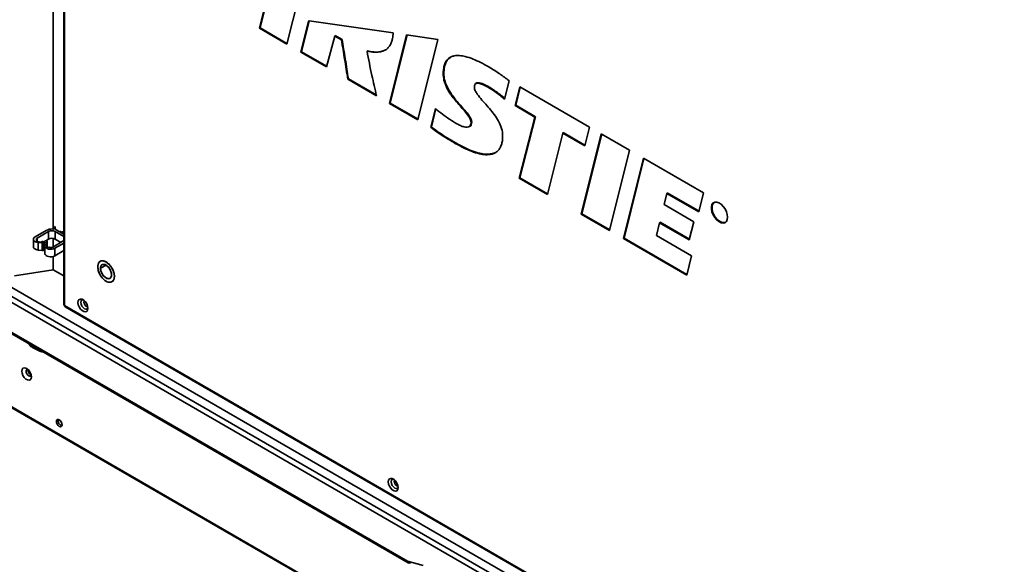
# Model space of a CAD drawing. Header units: millimetres. Extents: x 1 to 1119, y -1 to 863.
# Tile 136 of 211: x 828 to 970, y 564 to 643. Entities that reach past the tile are written whole.
import ezdxf

# ---------------------------------------------------------------- set-up
doc = ezdxf.new("R2010")
doc.units = ezdxf.units.MM

msp = doc.modelspace()

# ---------------------------------------------------------------- linework, layer by layer
at = {"color": 7, "linetype": 'Continuous', "lineweight": 35}
for p, q in [((834.0157, 727.6185), (834.0157, 601.6698)), ((834.1133, 727.4824), (834.1133, 601.5337)), ((832.4843, 612.5715), (832.4843, 665.7776)), ((869.0892, 650.8135), (866.1949, 639.2555)), ((862.2664, 641.5234), (863.3609, 646.0524)), ((863.408, 646.0796), (862.3136, 641.5506)), ((862.3672, 641.5741), (863.4616, 646.1031)), ((868.2136, 638.0838), (869.3219, 642.5518)), ((869.4159, 642.5848), (869.3219, 642.5518)), ((869.4159, 642.5848), (881.5493, 640.878)), ((862.2664, 641.5234), (862.3136, 641.5506)), ((866.1949, 639.2555), (862.2664, 641.5234)), ((862.3136, 641.5506), (862.3672, 641.5741)), ((873.1303, 640.4044), (871.9181, 635.9452)), ((873.1774, 640.4316), (873.1303, 640.4044)), ((874.089, 639.8509), (873.1303, 640.4044)), ((873.1829, 640.4828), (873.1774, 640.4316)), ((873.1774, 640.4316), (874.1362, 639.8781)), ((874.1793, 639.9076), (873.1829, 640.4828)), ((874.089, 639.8509), (874.1362, 639.8781)), ((881.0294, 630.6853), (883.4825, 640.5757)), ((883.4825, 640.5757), (887.9852, 639.9036)), ((887.9852, 639.8987), (885.1119, 628.3286)), ((887.9852, 639.9036), (887.9852, 639.8987)), ((868.2136, 638.0838), (868.2607, 638.111)), ((871.9181, 635.9452), (868.2136, 638.0838)), ((868.3145, 638.1344), (868.2607, 638.111)), ((877.7748, 638.2175), (877.822, 638.2447)), ((877.8927, 638.2775), (877.8178, 638.2928)), ((877.8178, 638.2928), (877.8273, 638.2382)), ((880.9839, 638.9287), (881.1033, 639.0938)), ((874.9814, 634.1768), (875.0286, 634.204)), ((879.1319, 631.7808), (874.9814, 634.1768)), ((888.8124, 634.9911), (888.7653, 634.9639)), ((898.2738, 633.9681), (897.6113, 631.2982)), ((893.5052, 633.5784), (893.4581, 633.5512)), ((893.5112, 633.5658), (893.5665, 633.5818)), ((895.322, 632.9754), (895.3692, 633.0027)), ((899.1261, 630.3687), (899.8003, 633.0869)), ((899.8003, 633.0869), (909.867, 627.2756)), ((881.0294, 630.6853), (881.0766, 630.7126)), ((885.1119, 628.3286), (881.0294, 630.6853)), ((881.0766, 630.7126), (881.1303, 630.7359)), ((886.9634, 627.2597), (887.6289, 629.943)), ((887.676, 629.9702), (887.0105, 627.2869)), ((887.0628, 627.3043), (887.7166, 629.9402)), ((899.1732, 630.3959), (899.1261, 630.3687)), ((901.9883, 628.7163), (899.1261, 630.3687)), ((899.227, 630.4193), (899.1732, 630.3959)), ((899.1732, 630.3959), (902.0355, 628.7435)), ((902.0895, 628.7668), (899.227, 630.4193)), ((899.7281, 619.8957), (901.9883, 628.7163)), ((902.0355, 628.7435), (899.7752, 619.923)), ((899.8292, 619.9462), (902.0895, 628.7668)), ((901.9883, 628.7163), (902.0355, 628.7435)), ((902.0895, 628.7668), (902.0355, 628.7435)), ((886.9634, 627.2597), (887.0105, 627.2869)), ((892.4923, 627.3434), (892.5395, 627.3706)), ((892.8281, 627.9915), (892.781, 627.9643)), ((909.867, 627.2756), (909.1927, 624.5573)), ((906.0072, 626.3963), (903.8107, 617.5389)), ((906.0544, 626.4235), (906.0072, 626.3963)), ((909.1927, 624.5573), (906.0072, 626.3963)), ((906.0544, 626.4235), (906.0595, 626.4749)), ((908.6916, 614.7212), (911.5636, 626.299)), ((911.5636, 626.299), (915.6483, 623.941)), ((762.0778, 624.0009), (1012.4707, 479.4521)), ((890.5593, 624.956), (890.5122, 624.9288)), ((915.6483, 623.9359), (912.7755, 612.3636)), ((915.6483, 623.941), (915.6483, 623.9359)), ((914.7722, 611.21), (917.6447, 622.7885)), ((917.6447, 622.7885), (926.3277, 617.7758)), ((795.179, 622.2228), (978.7676, 516.2394)), ((899.7281, 619.8957), (899.7752, 619.923)), ((903.8107, 617.5389), (899.7281, 619.8957)), ((899.8292, 619.9462), (899.7752, 619.923)), ((921.0539, 617.7221), (920.6514, 616.0919)), ((921.1011, 617.7494), (921.0539, 617.7221)), ((925.6555, 615.0657), (921.0539, 617.7221)), ((921.1011, 617.7494), (921.1062, 617.8008)), ((926.3277, 617.7758), (925.6555, 615.0657)), ((793.9647, 616.2453), (883.724, 564.4284)), ((920.6514, 616.0919), (924.9216, 613.6268)), ((908.6916, 614.7212), (908.7388, 614.7484)), ((912.7755, 612.3636), (908.6916, 614.7212)), ((908.7926, 614.7718), (908.7388, 614.7484)), ((832.5122, 612.9967), (832.5122, 612.5799)), ((832.5524, 612.9378), (832.5524, 612.6262)), ((832.7524, 612.9275), (832.7558, 612.9291)), ((832.7524, 612.9275), (832.7524, 612.5899)), ((834.0157, 611.8479), (832.9275, 612.4761)), ((920, 613.4864), (919.5288, 611.623)), ((920.0472, 613.5136), (920, 613.4864)), ((924.2747, 611.0186), (920, 613.4864)), ((920.0524, 613.565), (920.0472, 613.5136)), ((924.9216, 613.6268), (924.2747, 611.0186)), ((829.6152, 611.1042), (829.6152, 610.0155)), ((829.8593, 611.4444), (831.4856, 612.3832)), ((831.7921, 612.2064), (830.1657, 611.2675)), ((831.7921, 611.1176), (831.3926, 610.887)), ((831.7921, 612.2064), (831.7921, 611.1176)), ((832.4843, 610.0207), (832.4843, 611.2196)), ((834.0157, 611.4942), (832.782, 612.2064)), ((832.782, 611.1176), (832.782, 612.2064)), ((833.5832, 610.6551), (832.782, 611.1176)), ((833.5775, 612.271), (833.4302, 612.1859)), ((833.5072, 612.1415), (833.608, 612.1483)), ((833.9016, 612.1859), (833.6659, 612.0499)), ((833.6963, 612.0674), (833.6963, 612.1424)), ((834.0157, 611.9797), (833.9016, 611.9138)), ((914.7722, 611.21), (914.8193, 611.2372)), ((923.9156, 605.9315), (914.7722, 611.21)), ((914.8731, 611.2606), (914.8193, 611.2372)), ((919.5288, 611.623), (924.6011, 608.6948)), ((830.1137, 610.9517), (830.1326, 610.9626)), ((830.1326, 610.9626), (830.1326, 610.8063)), ((830.1891, 610.7906), (830.7643, 610.7032)), ((830.8926, 610.5739), (830.3118, 610.6297)), ((830.3118, 610.6297), (830.3118, 609.5409)), ((830.8926, 610.5739), (830.8926, 609.4852)), ((831.2355, 610.7963), (831.1016, 610.719)), ((831.1187, 609.5861), (831.1187, 610.6748)), ((831.2324, 610.7762), (831.2324, 609.6875)), ((831.2367, 609.6639), (831.2324, 609.6875)), ((831.2897, 610.1151), (831.2367, 610.7526)), ((831.2367, 609.6639), (831.2367, 610.7526)), ((831.2897, 609.0263), (831.2367, 609.6639)), ((831.2897, 610.1151), (831.2897, 609.0263)), ((831.4443, 610.664), (831.5744, 610.002)), ((831.6226, 609.9446), (831.6226, 610.7762)), ((831.8768, 609.9557), (831.8579, 609.9448)), ((832.4049, 609.9748), (834.0157, 610.9047)), ((834.0157, 610.551), (832.7113, 609.798)), ((832.7113, 609.798), (832.7113, 608.7092)), ((830.8926, 609.4852), (830.3118, 609.5409)), ((832.4843, 606.7163), (832.4843, 608.6162)), ((834.0157, 609.4622), (832.7113, 608.7092)), ((924.6011, 608.6948), (923.9156, 605.9315)), ((840.1003, 607.3779), (839.2988, 606.9152)), ((832.4843, 606.7163), (826.8746, 605.8486)), ((834.0157, 605.8323), (832.4843, 606.7163)), ((841.3022, 605.7587), (841.4437, 605.8403)), ((834.1133, 601.5337), (1004.2833, 503.2967)), ((834.1824, 601.3811), (1004.269, 503.1922)), ((829.4759, 595.4812), (830.5355, 594.9652)), ((830.5163, 595.0112), (829.5439, 595.4847)), ((830.8149, 594.9215), (830.5163, 595.0112)), ((830.7914, 594.89), (831.0071, 594.8612)), ((828.8761, 592.0453), (829.0509, 591.9443)), ((829.0646, 591.9174), (828.8835, 592.0219)), ((885.8624, 564.0749), (883.6139, 564.6743)), ((883.9877, 564.4535), (884.1324, 564.5361))]:
    msp.add_line(p, q, dxfattribs=at)
at = {"color": 8, "linetype": 'Continuous', "lineweight": 35}
for p, q in [((869.3662, 642.5673), (868.2607, 638.111)), ((868.3145, 638.1344), (869.4184, 642.5844)), ((862.3136, 641.5506), (866.2068, 639.3031)), ((866.2187, 639.3506), (862.3672, 641.5741)), ((873.1829, 640.4828), (873.1674, 640.4258)), ((883.5214, 640.5699), (881.0766, 630.7126)), ((881.1303, 630.7359), (883.5677, 640.563)), ((868.2607, 638.111), (871.9309, 635.9922)), ((871.9437, 636.0393), (868.3145, 638.1344)), ((875.0286, 634.204), (879.1181, 631.8432)), ((879.1043, 631.9056), (875.0721, 634.2333)), ((899.8357, 633.0665), (899.1732, 630.3959)), ((899.227, 630.4193), (899.8776, 633.0423)), ((881.0766, 630.7126), (885.1237, 628.3762)), ((885.1356, 628.4238), (881.1303, 630.7359)), ((906.0595, 626.4749), (906.0455, 626.4184)), ((906.0544, 626.4235), (909.2045, 624.6049)), ((909.2163, 624.6525), (906.0595, 626.4749)), ((911.5989, 626.2786), (908.7388, 614.7484)), ((908.7926, 614.7718), (911.6409, 626.2544)), ((1012.4713, 479.5645), (762.1491, 624.0724)), ((917.68, 622.7681), (914.8193, 611.2372)), ((914.8731, 611.2606), (917.722, 622.7438)), ((794.2748, 621.4583), (977.6558, 515.5947)), ((793.987, 620.7562), (977.3326, 514.913)), ((899.7752, 619.923), (903.8225, 617.5865)), ((903.8343, 617.6341), (899.8292, 619.9462)), ((921.1062, 617.8008), (921.0923, 617.7443)), ((921.1011, 617.7494), (925.6673, 615.1133)), ((925.6791, 615.1609), (921.1062, 617.8008)), ((883.6139, 564.6743), (793.9656, 616.4272)), ((908.7388, 614.7484), (912.7873, 612.4112)), ((912.7991, 612.4589), (908.7926, 614.7718)), ((920.0524, 613.565), (920.0381, 613.5083)), ((920.0472, 613.5136), (924.2865, 611.0663)), ((924.2983, 611.1139), (920.0524, 613.565)), ((830.1657, 610.7953), (830.1657, 611.2675)), ((833.608, 612.0833), (833.608, 612.1483)), ((914.8193, 611.2372), (923.9274, 605.9791)), ((923.9393, 606.0268), (914.8731, 611.2606)), ((830.1137, 610.8156), (830.1137, 610.9517)), ((830.929, 594.9063), (830.8149, 594.9215))]:
    msp.add_line(p, q, dxfattribs=at)
at = {"color": 7, "linetype": 'Continuous', "lineweight": 35, "flags": 128}
for points in [[(929.8084, 614.2728), (929.7647, 613.9307), (929.6368, 613.6645), (929.4342, 613.4939), (929.1719, 613.4315), (928.8694, 613.482), (928.5491, 613.6416), (928.2347, 613.8985), (927.9497, 614.2336), (927.715, 614.6221), (927.5482, 615.0352), (927.4616, 615.4422), (927.4616, 615.8129), (927.5482, 616.1199), (927.715, 616.3404), (927.9497, 616.458), (928.2347, 616.464), (928.5491, 616.358), (928.8694, 616.1478), (929.1719, 615.849), (929.4342, 615.4838), (929.6368, 615.0792), (929.7647, 614.6653), (929.8084, 614.2728)], [(927.8199, 616.4103), (927.7622, 616.3676), (927.5954, 616.1472), (927.5087, 615.8402), (927.5087, 615.4694), (927.5954, 615.0624), (927.7622, 614.6494), (927.9968, 614.2608), (928.2819, 613.9257), (928.5962, 613.6688), (928.9165, 613.5092), (929.219, 613.4587), (929.4813, 613.5211), (929.4863, 613.5236)], [(929.6607, 613.6982), (929.4888, 613.5639), (929.2318, 613.5028), (928.9353, 613.5522), (928.6214, 613.7087), (928.3133, 613.9604), (928.034, 614.2888), (927.804, 614.6696), (927.6406, 615.0744), (927.5557, 615.4733), (927.5557, 615.8366), (927.6406, 616.1374), (927.804, 616.3535), (928.034, 616.4687), (928.0582, 616.474)], [(832.3817, 612.5854), (832.4052, 612.5753), (832.4329, 612.5696), (832.4622, 612.5687), (832.4906, 612.5728), (832.5158, 612.5816), (832.5355, 612.5941), (832.5481, 612.6094), (832.5524, 612.6262)], [(832.5463, 613.0517), (832.5275, 613.0348), (832.5125, 613.0014), (832.5212, 612.9673), (832.5524, 612.9378)], [(830.3118, 610.6297), (830.0945, 610.6687), (829.9037, 610.7402), (829.7534, 610.8389), (829.655, 610.9573), (829.6158, 611.0867), (829.6386, 611.2174), (829.7219, 611.3397), (829.8593, 611.4444)], [(830.1657, 611.2675), (830.1195, 611.2355), (830.084, 611.1992), (830.0603, 611.1598), (830.0493, 611.1187), (830.0513, 611.077), (830.0663, 611.0363), (830.0936, 610.9977), (830.1326, 610.9626)], [(834.0157, 612.125), (834.0099, 612.1284), (833.9503, 612.1578)], [(830.3118, 609.5409), (830.0945, 609.58), (829.9037, 609.6515), (829.7534, 609.7502), (829.655, 609.8686), (829.6158, 609.998), (829.6152, 610.0155)], [(830.1137, 610.9517), (830.0872, 610.9317), (830.0705, 610.9085), (830.0649, 610.8835), (830.0706, 610.8586), (830.0874, 610.8353), (830.1141, 610.8154), (830.1488, 610.8002), (830.1891, 610.7906)], [(830.8926, 610.5739), (830.969, 610.5721), (831.0398, 610.5886), (831.0924, 610.6206), (831.1174, 610.6623), (831.1103, 610.7063), (831.0723, 610.7445), (831.0103, 610.7703), (830.9354, 610.779), (830.8609, 610.769), (830.8003, 610.7422), (830.7643, 610.7032)], [(831.2367, 610.7526), (831.2359, 610.7977), (831.2659, 610.8394), (831.3218, 610.8709), (831.3946, 610.8872), (831.4726, 610.8858), (831.5435, 610.8668), (831.5957, 610.8332), (831.621, 610.7906), (831.6152, 610.7456), (831.5794, 610.7055), (831.5192, 610.6768), (831.4443, 610.664)], [(832.7113, 609.798), (832.5193, 609.7152), (832.2944, 609.6675), (832.0553, 609.6586), (831.8217, 609.6894), (831.6129, 609.7573), (831.4462, 609.8566), (831.3354, 609.9793), (831.2897, 610.1151)], [(831.5744, 610.002), (831.5861, 609.976), (831.6098, 609.9528), (831.6437, 609.9343), (831.6851, 609.922), (831.7307, 609.9168), (831.7772, 609.919), (831.8207, 609.9286), (831.8579, 609.9448)], [(831.1187, 609.5861), (831.1174, 609.5736), (831.0924, 609.5319), (831.0398, 609.4999), (830.969, 609.4833), (830.8926, 609.4852)], [(832.7113, 608.7092), (832.5193, 608.6265), (832.2944, 608.5787), (832.0553, 608.5699), (831.8217, 608.6007), (831.6129, 608.6686), (831.4462, 608.7679), (831.3354, 608.8906), (831.2897, 609.0263)], [(841.3022, 605.7587), (841.2535, 606.1778), (841.1114, 606.6193), (840.8874, 607.0472), (840.5995, 607.427), (840.2712, 607.7278), (839.9291, 607.9254), (839.6008, 608.0036), (839.313, 607.9561), (839.0889, 607.7869), (838.9468, 607.5095), (838.8981, 607.1465)], [(838.8981, 607.1465), (838.9468, 606.7274), (839.0889, 606.2859), (839.313, 605.858), (839.6008, 605.4782), (839.9291, 605.1774), (840.2712, 604.9799), (840.5995, 604.9016), (840.8874, 604.9491), (841.1114, 605.1183), (841.2535, 605.3957), (841.3022, 605.7587)], [(839.2988, 606.9152), (839.3471, 607.2038), (839.4863, 607.4018), (839.6995, 607.4853), (839.961, 607.4443), (840.2393, 607.2836), (840.5008, 607.0227), (840.7141, 606.693), (840.8532, 606.3344), (840.9015, 605.99)], [(840.9015, 605.99), (840.8532, 605.7014), (840.7141, 605.5034), (840.5008, 605.4199), (840.2393, 605.4609), (839.961, 605.6216), (839.6995, 605.8825), (839.4863, 606.2122), (839.3471, 606.5708), (839.2988, 606.9152)], [(837.4791, 601.1421), (837.4358, 600.8832), (837.311, 600.7056), (837.1197, 600.6307), (836.8851, 600.6675), (836.6354, 600.8116), (836.4008, 601.0457), (836.2096, 601.3414), (836.0847, 601.6631), (836.0414, 601.9721), (836.0847, 602.231), (836.2096, 602.4086), (836.4008, 602.4835), (836.6354, 602.4467), (836.8851, 602.3026), (837.1197, 602.0685), (837.311, 601.7728), (837.4358, 601.451), (837.4791, 601.1421)], [(836.7669, 602.3834), (836.6178, 602.3481), (836.5019, 602.2147), (836.4612, 602.0019), (836.5019, 601.7421), (836.6178, 601.4748), (836.7913, 601.2408), (836.996, 601.0757), (837.2006, 601.0045), (837.3741, 601.0382), (837.4791, 601.1496)], [(829.3403, 591.2717), (829.2984, 591.5705), (829.1777, 591.8817), (828.9927, 592.1678), (828.7658, 592.3941), (828.5243, 592.5336), (828.2974, 592.5692), (828.1124, 592.4967), (827.9916, 592.3249), (827.9497, 592.0745), (827.9916, 591.7757), (828.1124, 591.4645), (828.2974, 591.1785), (828.5243, 590.9521), (828.7658, 590.8127), (828.9927, 590.7771), (829.1777, 590.8495), (829.2984, 591.0213), (829.3403, 591.2717)], [(833.7715, 584.3588), (833.7402, 584.5592), (833.6507, 584.7653), (833.5169, 584.9458), (833.3591, 585.0732), (833.2012, 585.1281), (833.0674, 585.1021), (832.978, 584.9991), (832.9466, 584.835), (832.978, 584.6346), (833.0674, 584.4284), (833.2012, 584.2479), (833.3591, 584.1206), (833.5169, 584.0657), (833.6507, 584.0917), (833.7402, 584.1946), (833.7715, 584.3588)], [(882.2626, 575.2892), (882.2192, 575.0303), (882.0944, 574.8527), (881.9031, 574.7777), (881.6685, 574.8146), (881.4188, 574.9587), (881.1842, 575.1927), (880.993, 575.4885), (880.8681, 575.8102), (880.8248, 576.1192), (880.8681, 576.3781), (880.993, 576.5557), (881.1842, 576.6306), (881.4188, 576.5938), (881.6685, 576.4496), (881.9031, 576.2156), (882.0944, 575.9199), (882.2192, 575.5981), (882.2626, 575.2892)], [(881.5503, 576.5305), (881.4013, 576.4952), (881.2854, 576.3618), (881.2446, 576.1489), (881.2854, 575.8891), (881.4013, 575.6219), (881.5748, 575.3879), (881.7794, 575.2227), (881.984, 575.1516), (882.1575, 575.1853), (882.2625, 575.2967)]]:
    msp.add_lwpolyline(points, dxfattribs=at)
at = {"color": 8, "linetype": 'Continuous', "lineweight": 35, "flags": 128}
for points in [[(837.4551, 601.3689), (837.4512, 601.3692), (837.3024, 601.421)], [(829.2058, 591.3634), (829.1003, 591.3492), (828.9514, 591.4009), (828.8026, 591.521), (828.6764, 591.6912), (828.5921, 591.8856), (828.5625, 592.0745), (828.5921, 592.2293), (828.6764, 592.3263), (828.6772, 592.3267)], [(882.2385, 575.5159), (882.2346, 575.5163), (882.0858, 575.568)]]:
    msp.add_lwpolyline(points, dxfattribs=at)
at = {"color": 7, "linetype": 'Continuous', "lineweight": 35}
for centre, radius, start, end in [((888.836, 634.9456), 0.0512, 62.606883, 117.393733), ((895.3416, 633.0458), 0.0512, 302.602329, 357.397055), ((892.8517, 627.946), 0.0512, 62.606195, 117.394421), ((890.5318, 624.9992), 0.0512, 302.601385, 357.397999), ((832.2842, 610.9304), 1.6578, 86.628427, 118.793904), ((832.8678, 612.6176), 0.1187, 193.51474, 268.353198), ((832.8256, 612.2933), 0.2093, 60.87632, 79.33997), ((832.287, 611.2511), 1.0759, 62.609577, 117.39054), ((832.287, 610.1624), 1.0759, 62.609577, 117.39054), ((833.6168, 612.2325), 0.0846, 264.011626, 339.95263), ((833.829, 611.9578), 0.2275, 75.148328, 125.706452), ((832.1204, 610.5299), 0.6237, 247.010822, 297.138298), ((834.1832, 601.6869), 0.1684, 185.844055, 245.476572), ((834.2719, 601.5135), 0.1599, 172.746917, 235.940648), ((829.71, 592.288), 0.8683, 186.788486, 233.391489), ((833.9473, 584.9365), 0.7614, 165.50535, 254.489424), ((883.8427, 564.6349), 0.2322, 170.218955, 308.633328)]:
    msp.add_arc(centre, radius, start, end, dxfattribs=at)
at = {"color": 8, "linetype": 'Continuous', "lineweight": 35}
for centre, radius, start, end in [((837.6325, 602.0557), 0.7155, 164.000768, 242.520453), ((882.4161, 576.2029), 0.7156, 164.00607, 242.515227)]:
    msp.add_arc(centre, radius, start, end, dxfattribs=at)
at = {"color": 7, "linetype": 'Continuous', "lineweight": 35}
for points, knots in [([(881.5493, 640.878), (881.5385, 640.736), (881.517, 640.452), (881.4439, 640.0063), (881.361, 639.7221), (881.3138, 639.5602)], [0, 0, 0, 0, 0.30095384, 0.60202051, 1, 1, 1, 1]), ([(874.9814, 634.1768), (874.9143, 634.657), (874.7799, 635.6174), (874.463, 637.5156), (874.2373, 638.9252), (874.089, 639.8509)], [0, 0, 0, 0, 0.25555907, 0.51109161, 1, 1, 1, 1]), ([(874.1793, 639.9076), (874.1792, 639.9075), (874.1772, 639.9059), (874.1719, 639.9018), (874.1624, 639.8949), (874.1522, 639.888), (874.1433, 639.8823), (874.1386, 639.8795), (874.1362, 639.8781)], [0, 0, 0, 0, 0.01117493, 0.22228112, 0.48500594, 0.69000952, 0.84470959, 1, 1, 1, 1]), ([(874.1362, 639.8781), (874.2045, 639.4371), (874.3476, 638.5131), (874.5862, 637.0992), (874.8265, 635.6447), (874.9612, 634.6842), (875.0286, 634.204)], [0, 0, 0, 0, 0.23334079, 0.48891263, 0.74448911, 1, 1, 1, 1]), ([(875.0721, 634.2333), (875.0058, 634.7056), (874.8719, 635.6584), (874.6329, 637.1049), (874.3929, 638.527), (874.2487, 639.4588), (874.1793, 639.9076)], [0, 0, 0, 0, 0.25127672, 0.50692399, 0.7624721, 1, 1, 1, 1]), ([(881.3138, 639.5602), (881.2441, 639.383), (881.1023, 639.0226), (880.7652, 638.627), (880.3545, 638.3385), (879.7453, 638.1077), (878.888, 638.0232), (878.1496, 638.1521), (877.7748, 638.2175)], [0, 0, 0, 0, 0.12579613, 0.25571503, 0.38137739, 0.50968664, 0.75110123, 1, 1, 1, 1]), ([(877.7748, 638.2175), (877.8816, 637.6385), (878.095, 636.4807), (878.5671, 634.3295), (878.9143, 632.7627), (879.1319, 631.7808)], [0, 0, 0, 0, 0.27187588, 0.54369676, 1, 1, 1, 1]), ([(877.822, 638.2447), (877.8239, 638.2462), (877.8278, 638.2492), (877.8308, 638.257), (877.8308, 638.2678), (877.8264, 638.2804), (877.821, 638.2889), (877.818, 638.2927), (877.8178, 638.2928)], [0, 0, 0, 0, 0.14694023, 0.29324047, 0.49392723, 0.76231155, 0.98920826, 1, 1, 1, 1]), ([(877.822, 638.2447), (877.822, 638.2447), (877.892, 638.2302), (878.2992, 638.1442), (879.023, 638.0663), (879.8128, 638.1323), (880.2261, 638.3125), (880.3738, 638.3768)], [0, 0, 0, 0, 0.000004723, 0.075310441, 0.437572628, 0.798988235, 1, 1, 1, 1]), ([(888.7653, 634.9639), (888.773, 635.1955), (888.7883, 635.6586), (888.9241, 636.2767), (889.1638, 636.7974), (889.4951, 637.1829), (889.8952, 637.4298), (890.4206, 637.5933), (891.1064, 637.6178), (892.0241, 637.4576), (893.0623, 637.1134), (894.2046, 636.5961), (894.9703, 636.1673), (895.3531, 635.953)], [0, 0, 0, 0, 0.06990077, 0.13971016, 0.21018762, 0.28064857, 0.34344672, 0.40630458, 0.50679941, 0.60753179, 0.73804869, 0.86907851, 1, 1, 1, 1]), ([(889.912, 637.4154), (889.794, 637.3504), (889.5309, 637.2054), (889.2124, 636.8269), (889.0425, 636.4621), (888.9512, 636.1688), (888.8474, 635.7723), (888.8278, 635.3349), (888.8124, 634.9911)], [0, 0, 0, 0, 0.16726948, 0.37276402, 0.58588118, 0.60687775, 0.69091181, 1, 1, 1, 1]), ([(888.8596, 634.9911), (888.8673, 635.2212), (888.8826, 635.681), (889.0165, 636.2965), (889.2575, 636.8089), (889.5282, 637.1499), (889.7401, 637.271), (889.8067, 637.3091)], [0, 0, 0, 0, 0.22334153, 0.44639016, 0.67158622, 0.89672883, 1, 1, 1, 1]), ([(895.3531, 635.953), (895.6155, 635.7947), (896.1403, 635.4781), (896.8888, 634.9634), (897.5992, 634.455), (898.049, 634.1304), (898.2738, 633.9681)], [0, 0, 0, 0, 0.26834227, 0.53659159, 0.76828446, 1, 1, 1, 1]), ([(875.0721, 634.2333), (875.072, 634.2332), (875.07, 634.2315), (875.0645, 634.2275), (875.0548, 634.2207), (875.0445, 634.2138), (875.0356, 634.2082), (875.0309, 634.2054), (875.0286, 634.204)], [0, 0, 0, 0, 0.01108726, 0.22549364, 0.48950949, 0.69364802, 0.84653764, 1, 1, 1, 1]), ([(892.781, 627.9643), (892.7746, 628.0407), (892.7618, 628.1932), (892.6378, 628.512), (892.3311, 629.01), (891.8226, 629.6327), (891.1772, 630.3413), (890.5301, 631.0882), (889.9749, 631.7994), (889.5394, 632.4615), (889.1543, 633.1715), (888.8254, 634.0521), (888.7852, 634.6623), (888.7653, 634.9639)], [0, 0, 0, 0, 0.03107265, 0.06203275, 0.11987539, 0.23437152, 0.34951958, 0.47138445, 0.59298499, 0.67123527, 0.74933106, 0.87611923, 1, 1, 1, 1]), ([(888.8124, 634.9911), (888.8124, 634.9911), (888.8124, 634.7065), (888.8806, 634.0818), (889.1933, 633.2148), (889.5765, 632.506), (890.0065, 631.8482), (890.5561, 631.141), (891.2029, 630.3923), (891.8552, 629.6772), (892.3732, 629.0448), (892.6845, 628.5402), (892.809, 628.2203), (892.8217, 628.0677), (892.8281, 627.9915)], [0, 0, 0, 0, 0.00000236, 0.12226968, 0.24892095, 0.32641475, 0.40405962, 0.52464316, 0.6454899, 0.76293093, 0.87970212, 0.93792835, 0.96901968, 1, 1, 1, 1]), ([(892.8752, 627.9915), (892.8686, 628.0709), (892.8554, 628.2295), (892.7275, 628.5589), (892.4125, 629.0703), (891.8912, 629.7069), (891.2381, 630.423), (890.5918, 631.171), (890.0446, 631.8751), (889.6165, 632.5295), (889.2382, 633.2309), (888.9176, 634.0971), (888.8787, 634.6965), (888.8596, 634.9911)], [0, 0, 0, 0, 0.0323051, 0.0644982, 0.12386451, 0.24102946, 0.35886413, 0.47935112, 0.59957488, 0.67664659, 0.75356726, 0.87891431, 1, 1, 1, 1]), ([(895.322, 632.9754), (895.1231, 633.0872), (894.7257, 633.3105), (894.1574, 633.5476), (893.7131, 633.6393), (893.4306, 633.5602), (893.2939, 633.394), (893.2585, 633.2082), (893.2569, 633.1022), (893.2566, 633.0818)], [0, 0, 0, 0, 0.23758854, 0.47454469, 0.68488585, 0.78658437, 0.8892392, 0.97869662, 1, 1, 1, 1]), ([(893.2566, 633.0818), (893.2639, 632.9923), (893.2786, 632.8134), (893.422, 632.4442), (893.7742, 631.8739), (894.3563, 631.1665), (895.0825, 630.3706), (895.796, 629.5351), (896.4694, 628.6275), (897.0322, 627.6146), (897.3117, 626.6895), (897.3336, 626.185), (897.3416, 626.003)], [0, 0, 0, 0, 0.03602855, 0.07194997, 0.13720028, 0.26630451, 0.39615046, 0.52797085, 0.65928856, 0.79145264, 0.92479728, 1, 1, 1, 1]), ([(895.3928, 633.0435), (895.1181, 633.1953), (894.7042, 633.4242), (894.1623, 633.6287), (893.7701, 633.7175), (893.5687, 633.6343), (893.4731, 633.5949)], [0, 0, 0, 0, 0.40539617, 0.6110461, 0.8154879, 1, 1, 1, 1]), ([(893.6497, 633.6058), (893.6854, 633.6185), (893.8264, 633.6687), (894.1463, 633.5779), (894.4963, 633.4528), (894.908, 633.2602), (895.1809, 633.1078), (895.3692, 633.0027)], [0, 0, 0, 0, 0.07698418, 0.30430906, 0.53956407, 0.68247157, 1, 1, 1, 1]), ([(897.6113, 631.2982), (897.3824, 631.4909), (896.9248, 631.8763), (896.1604, 632.4489), (895.6239, 632.7858), (895.322, 632.9754)], [0, 0, 0, 0, 0.30432235, 0.60853108, 1, 1, 1, 1]), ([(895.3692, 633.0027), (895.3692, 633.0026), (895.6038, 632.8672), (896.0731, 632.5636), (896.7714, 632.0555), (897.2996, 631.636), (897.5929, 631.3822), (897.6584, 631.3254)], [0, 0, 0, 0, 0.00000607, 0.30411296, 0.60828552, 0.91241231, 1, 1, 1, 1]), ([(897.6649, 631.3821), (897.6068, 631.4322), (897.3204, 631.6795), (896.7987, 632.0927), (896.0987, 632.6076), (895.6281, 632.8981), (895.3928, 633.0435)], [0, 0, 0, 0, 0.078189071, 0.385375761, 0.692567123, 1, 1, 1, 1]), ([(887.6289, 629.943), (887.9699, 629.6604), (888.6507, 629.0961), (889.6939, 628.3862), (890.3901, 627.9639), (890.7389, 627.7522)], [0, 0, 0, 0, 0.33362267, 0.66609673, 1, 1, 1, 1]), ([(890.5122, 624.9288), (890.1336, 625.1515), (889.3519, 625.6111), (888.1635, 626.3476), (887.3642, 626.9551), (886.9634, 627.2597)], [0, 0, 0, 0, 0.31897988, 0.65854465, 1, 1, 1, 1]), ([(887.0105, 627.2869), (887.0128, 627.2882), (887.0174, 627.2906), (887.0269, 627.2946), (887.0389, 627.2989), (887.0516, 627.3024), (887.0594, 627.3038), (887.0627, 627.3043), (887.0628, 627.3043)], [0, 0, 0, 0, 0.13828865, 0.27591537, 0.47106759, 0.74445637, 0.9895551, 1, 1, 1, 1]), ([(887.0105, 627.2869), (887.0105, 627.2869), (887.0575, 627.2478), (887.4764, 626.9011), (888.2833, 626.3437), (889.4208, 625.622), (890.1799, 625.178), (890.5593, 624.956)], [0, 0, 0, 0, 0.000003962, 0.040491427, 0.360887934, 0.680525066, 1, 1, 1, 1]), ([(890.5829, 624.9969), (890.2039, 625.2197), (889.4458, 625.6653), (888.2674, 626.3957), (887.4776, 626.9915), (887.0628, 627.3043)], [0, 0, 0, 0, 0.321969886, 0.643981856, 1, 1, 1, 1]), ([(890.7389, 627.7522), (890.9123, 627.6574), (891.2587, 627.4678), (891.762, 627.288), (892.2078, 627.2319), (892.5379, 627.3355), (892.7307, 627.5747), (892.7793, 627.8106), (892.7808, 627.9491), (892.781, 627.9643)], [0, 0, 0, 0, 0.1978189, 0.39515688, 0.581788, 0.73973312, 0.86216192, 0.98488128, 1, 1, 1, 1]), ([(892.5235, 627.351), (892.5612, 627.3617), (892.6873, 627.3974), (892.8343, 627.6056), (892.8611, 627.8582), (892.8752, 627.9915)], [0, 0, 0, 0, 0.16780765, 0.56082193, 1, 1, 1, 1]), ([(892.8281, 627.9915), (892.8281, 627.9915), (892.8281, 627.8532), (892.781, 627.6207), (892.6583, 627.4224), (892.5529, 627.3899), (892.5329, 627.3838)], [0, 0, 0, 0, 0.00001858, 0.47499628, 0.90038189, 1, 1, 1, 1]), ([(897.3416, 626.003), (897.3331, 625.7681), (897.3161, 625.2986), (897.171, 624.6774), (896.9226, 624.1556), (896.582, 623.7607), (896.1686, 623.4969), (895.6141, 623.3113), (894.8861, 623.2688), (893.9242, 623.4192), (892.8513, 623.76), (891.6854, 624.2751), (890.9031, 624.711), (890.5122, 624.9288)], [0, 0, 0, 0, 0.06860441, 0.13713704, 0.20609983, 0.2750704, 0.33938639, 0.40375976, 0.50804177, 0.61255582, 0.74140613, 0.87077186, 1, 1, 1, 1]), ([(890.5593, 624.956), (891.1406, 624.6381), (892.0183, 624.158), (893.1787, 623.6958), (894.0589, 623.432), (894.9301, 623.2989), (895.658, 623.3293), (896.0479, 623.4799), (896.1925, 623.5358)], [0, 0, 0, 0, 0.291579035, 0.440214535, 0.588763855, 0.745386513, 0.905518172, 1, 1, 1, 1]), ([(896.2894, 623.6331), (896.2647, 623.6164), (896.1087, 623.5114), (895.6666, 623.3925), (894.9502, 623.3369), (893.9892, 623.4907), (892.9196, 623.8291), (891.7548, 624.3439), (890.9734, 624.7793), (890.5829, 624.9969)], [0, 0, 0, 0, 0.01795661, 0.11327411, 0.26798572, 0.42304228, 0.61491622, 0.80756042, 1, 1, 1, 1]), ([(838.8981, 607.1465), (838.9075, 607.2723), (838.9289, 607.5572), (839.0917, 607.8235), (839.3086, 607.9691), (839.5341, 608.0184), (839.8041, 607.9833), (840.1002, 607.8551), (840.3962, 607.6415), (840.6662, 607.3649), (840.8918, 607.0551), (841.1087, 606.6591), (841.2714, 606.2049), (841.2928, 605.8953), (841.3022, 605.7587)], [0, 0, 0, 0, 0.09031884, 0.20456306, 0.27142036, 0.3439362, 0.42078585, 0.49999991, 0.57921489, 0.65606367, 0.72858027, 0.79543694, 0.90968116, 1, 1, 1, 1]), ([(841.3022, 605.7587), (841.2928, 605.6329), (841.2714, 605.348), (841.1087, 605.0817), (840.8918, 604.9361), (840.6662, 604.8868), (840.3962, 604.9219), (840.1002, 605.0501), (839.8041, 605.2637), (839.5341, 605.5403), (839.3086, 605.8501), (839.0916, 606.2461), (838.9289, 606.7003), (838.9075, 607.0099), (838.8981, 607.1465)], [0, 0, 0, 0, 0.09031802, 0.20456321, 0.27141927, 0.34393649, 0.42078502, 0.50000009, 0.57921424, 0.65606365, 0.7285801, 0.79543679, 0.90968198, 1, 1, 1, 1]), ([(840.9015, 605.99), (840.8952, 606.0811), (840.881, 606.2875), (840.7725, 606.5902), (840.6279, 606.8543), (840.4775, 607.0608), (840.2975, 607.2452), (840.1002, 607.3876), (839.9028, 607.473), (839.7228, 607.4965), (839.5724, 607.4636), (839.4278, 607.3665), (839.3193, 607.189), (839.3051, 606.9991), (839.2988, 606.9152)], [0, 0, 0, 0, 0.09031872, 0.20456337, 0.2714197, 0.34393685, 0.4207859, 0.50000031, 0.57921473, 0.65606378, 0.72857977, 0.79543706, 0.90968108, 1, 1, 1, 1]), ([(839.2988, 606.9152), (839.3051, 606.8241), (839.3193, 606.6177), (839.4278, 606.315), (839.5724, 606.0509), (839.7228, 605.8444), (839.9028, 605.66), (840.1002, 605.5176), (840.2975, 605.4322), (840.4775, 605.4087), (840.6279, 605.4416), (840.7725, 605.5387), (840.881, 605.7162), (840.8952, 605.9061), (840.9015, 605.99)], [0, 0, 0, 0, 0.09031767, 0.20456312, 0.2714205, 0.34393581, 0.42078498, 0.49999969, 0.57921439, 0.65606356, 0.72858002, 0.79543645, 0.90968253, 1, 1, 1, 1]), ([(829.0131, 596.0123), (829.0371, 595.9606), (829.0961, 595.8334), (829.2757, 595.6454), (829.4455, 595.5415), (829.5364, 595.4858)], [0, 0, 0, 0, 0.24174083, 0.59401163, 1, 1, 1, 1]), ([(829.5364, 595.4858), (829.5346, 595.4816), (829.531, 595.4731), (829.5276, 595.464), (829.5257, 595.4581), (829.5261, 595.4572), (829.5262, 595.4568)], [0, 0, 0, 0, 0.254891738, 0.509811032, 0.764713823, 1, 1, 1, 1]), ([(830.4967, 594.9841), (830.5497, 594.9609), (830.6556, 594.9146), (830.7682, 594.8952), (830.8244, 594.8856)], [0, 0, 0, 0, 0.50047904, 1, 1, 1, 1]), ([(830.8336, 594.9004), (830.8312, 594.8952), (830.8263, 594.885), (830.8201, 594.8852), (830.8157, 594.8969), (830.8152, 594.9133), (830.8149, 594.9215)], [0, 0, 0, 0, 0.24998097, 0.49999156, 0.74995444, 1, 1, 1, 1]), ([(828.6508, 592.3146), (828.6483, 592.3145), (828.6415, 592.3144), (828.7039, 592.2994), (828.8064, 592.2344), (828.9312, 592.1175), (829.0539, 591.9526), (829.1529, 591.7566), (829.2053, 591.5765), (829.2156, 591.4523), (829.21, 591.3741), (829.1942, 591.3442), (829.1996, 591.3504), (829.2003, 591.3512)], [0, 0, 0, 0, 0.05730177, 0.15558827, 0.25613497, 0.36223538, 0.47804626, 0.60014801, 0.72212513, 0.81481666, 0.88175401, 0.98359543, 1, 1, 1, 1])]:
    msp.add_open_spline(points, degree=3, knots=knots, dxfattribs=at)
at = {"color": 8, "linetype": 'Continuous', "lineweight": 35}
for points, knots in [([(829.5439, 595.4847), (829.4683, 595.5264), (829.3174, 595.6095), (829.1438, 595.7845), (829.0402, 595.9235), (829.0258, 595.9999), (829.0248, 596.0056)], [0, 0, 0, 0, 0.32558882, 0.65015515, 0.97375136, 1, 1, 1, 1]), ([(829.5262, 595.4568), (829.5262, 595.4568), (829.5263, 595.456), (829.5281, 595.458), (829.5317, 595.4633), (829.5371, 595.4722), (829.5416, 595.4806), (829.5439, 595.4847)], [0, 0, 0, 0, 0.01890394, 0.26417671, 0.50940962, 0.75469016, 1, 1, 1, 1]), ([(830.5163, 595.0112), (830.514, 595.007), (830.5094, 594.9987), (830.5041, 594.9897), (830.5004, 594.9845), (830.4986, 594.9824), (830.4986, 594.9832), (830.4986, 594.9833)], [0, 0, 0, 0, 0.24532659, 0.49050845, 0.73586797, 0.98115748, 1, 1, 1, 1])]:
    msp.add_open_spline(points, degree=3, knots=knots, dxfattribs=at)

doc.saveas('drawing.dxf')
